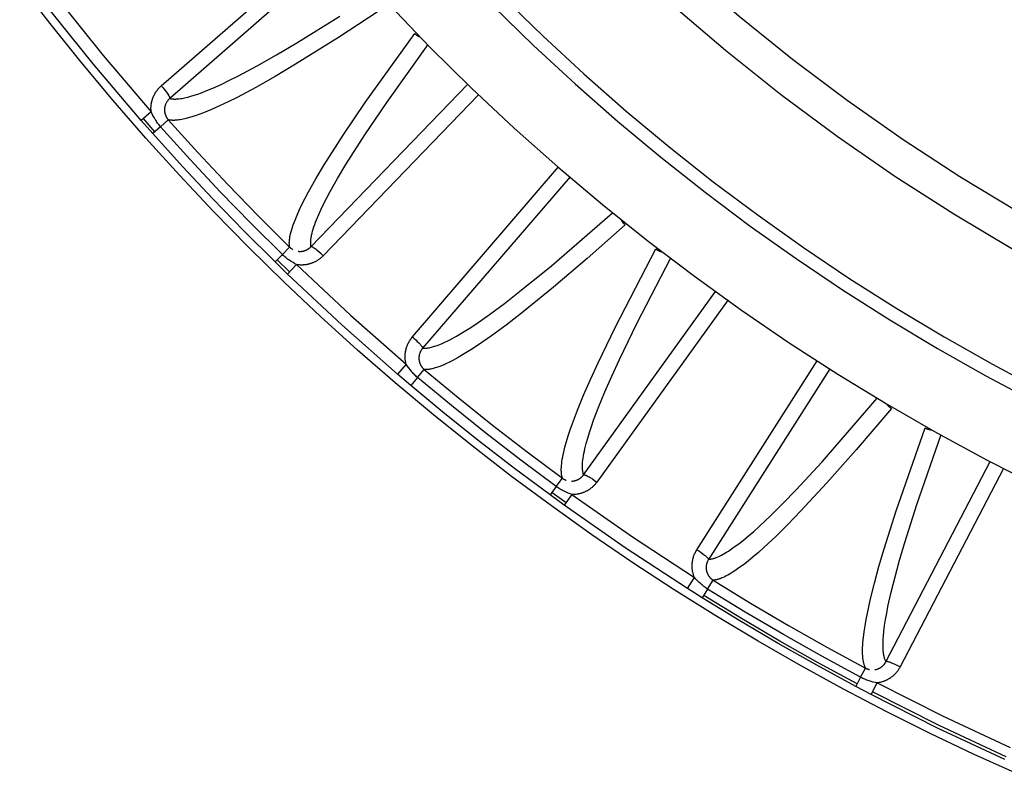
# Model space of a CAD drawing. Header units: millimetres. Extents: x -2637 to -1637, y 678 to 1678.
# Tile 214 of 256: x -2101 to -2068, y 1354 to 1379. Entities that reach past the tile are written whole.
import ezdxf

# ---------------------------------------------------------------- set-up
doc = ezdxf.new("R2010")
doc.units = ezdxf.units.MM
doc.layers.add('Make2D$B.SHOW mini', color=7, linetype='Continuous', true_color=0x000000)

msp = doc.modelspace()

# ---------------------------------------------------------------- linework, layer by layer
at = {"layer": 'Make2D$B.SHOW mini', "color": 18, "lineweight": -3, "true_color": 0x000000}
for points in [[(-2093.672, 1400.607), (-2092.628, 1398.639), (-2091.513, 1396.696), (-2090.329, 1394.784), (-2089.078, 1392.907), (-2087.76, 1391.066), (-2086.378, 1389.267), (-2084.932, 1387.512), (-2083.427, 1385.804), (-2081.863, 1384.147), (-2080.243, 1382.544), (-2078.571, 1380.997), (-2076.849, 1379.509), (-2075.081, 1378.082), (-2073.269, 1376.718), (-2071.417, 1375.419), (-2069.529, 1374.188), (-2067.608, 1373.024)], [(-2094.707, 1400.08), (-2093.63, 1398.051), (-2092.479, 1396.05), (-2091.257, 1394.08), (-2089.964, 1392.147), (-2088.602, 1390.252), (-2087.172, 1388.401), (-2085.677, 1386.596), (-2084.119, 1384.841), (-2082.5, 1383.139), (-2080.824, 1381.493), (-2079.093, 1379.907), (-2077.311, 1378.383), (-2075.48, 1376.923), (-2073.605, 1375.529), (-2071.689, 1374.204), (-2069.735, 1372.949), (-2067.748, 1371.765)], [(-2096.028, 1377.196), (-2090.427, 1382.088)], [(-2090.098, 1381.713), (-2095.747, 1376.777)], [(-2067.596, 1354.34), (-2069.057, 1355.002), (-2070.511, 1355.693), (-2071.956, 1356.415), (-2073.391, 1357.167), (-2074.815, 1357.948), (-2076.227, 1358.759), (-2077.627, 1359.6), (-2079.014, 1360.469), (-2080.386, 1361.367), (-2081.743, 1362.294), (-2083.084, 1363.249), (-2084.408, 1364.232), (-2085.714, 1365.241), (-2087.001, 1366.278), (-2088.269, 1367.34), (-2089.517, 1368.428), (-2090.744, 1369.542), (-2091.949, 1370.679), (-2093.132, 1371.841), (-2094.291, 1373.025), (-2095.427, 1374.232), (-2096.538, 1375.461), (-2097.624, 1376.71), (-2098.684, 1377.98), (-2099.719, 1379.269), (-2100.726, 1380.577)], [(-2099.488, 1380.121), (-2097.954, 1378.203), (-2096.364, 1376.331)], [(-2084.71, 1380.163), (-2083.373, 1378.86), (-2082.004, 1377.593), (-2080.602, 1376.362), (-2079.171, 1375.169), (-2077.712, 1374.015), (-2076.226, 1372.901), (-2074.714, 1371.828), (-2073.179, 1370.796), (-2071.623, 1369.806), (-2070.046, 1368.86), (-2068.451, 1367.957), (-2066.839, 1367.097)], [(-2096.691, 1376.045), (-2098.29, 1377.927), (-2099.832, 1379.855)], [(-2088.508, 1379.872), (-2090.148, 1378.799), (-2091.572, 1377.913), (-2092.246, 1377.514), (-2092.896, 1377.146), (-2093.514, 1376.816), (-2093.809, 1376.669), (-2094.092, 1376.534), (-2094.364, 1376.412), (-2094.622, 1376.306), (-2094.745, 1376.259), (-2094.865, 1376.216), (-2094.98, 1376.178), (-2095.091, 1376.144), (-2095.198, 1376.116), (-2095.249, 1376.103), (-2095.299, 1376.092), (-2095.348, 1376.082), (-2095.396, 1376.074), (-2095.443, 1376.067), (-2095.488, 1376.061), (-2095.531, 1376.057), (-2095.573, 1376.054), (-2095.594, 1376.053), (-2095.614, 1376.053), (-2095.634, 1376.053), (-2095.653, 1376.053), (-2095.672, 1376.054), (-2095.691, 1376.055), (-2095.709, 1376.057), (-2095.727, 1376.059), (-2095.745, 1376.061), (-2095.762, 1376.064), (-2095.778, 1376.067), (-2095.794, 1376.071)], [(-2088.457, 1379.887), (-2087.112, 1378.487), (-2085.73, 1377.122), (-2084.315, 1375.794), (-2082.866, 1374.505), (-2081.387, 1373.254), (-2079.877, 1372.044), (-2078.34, 1370.875), (-2076.777, 1369.748), (-2075.189, 1368.665), (-2073.578, 1367.626), (-2071.946, 1366.631), (-2070.296, 1365.681), (-2068.627, 1364.776), (-2066.944, 1363.918)], [(-2085.024, 1379.85), (-2083.678, 1378.539), (-2082.3, 1377.264), (-2080.89, 1376.025), (-2079.451, 1374.825), (-2077.982, 1373.664), (-2076.487, 1372.543), (-2074.966, 1371.463), (-2073.422, 1370.425), (-2071.856, 1369.43), (-2070.269, 1368.477), (-2068.664, 1367.568), (-2067.043, 1366.704)], [(-2095.747, 1376.777), (-2095.731, 1376.774), (-2095.714, 1376.771), (-2095.697, 1376.768), (-2095.68, 1376.766), (-2095.662, 1376.764), (-2095.644, 1376.763), (-2095.625, 1376.762), (-2095.606, 1376.761), (-2095.587, 1376.761), (-2095.567, 1376.761), (-2095.547, 1376.761), (-2095.526, 1376.762), (-2095.484, 1376.765), (-2095.44, 1376.77), (-2095.395, 1376.776), (-2095.349, 1376.783), (-2095.301, 1376.791), (-2095.252, 1376.802), (-2095.202, 1376.813), (-2095.15, 1376.826), (-2095.044, 1376.855), (-2094.933, 1376.889), (-2094.818, 1376.927), (-2094.698, 1376.97), (-2094.575, 1377.018), (-2094.317, 1377.125), (-2094.046, 1377.247), (-2093.763, 1377.382), (-2093.469, 1377.531), (-2092.851, 1377.861), (-2092.202, 1378.23), (-2091.53, 1378.629), (-2090.107, 1379.517)], [(-2091.769, 1371.844), (-2091.771, 1371.855), (-2091.773, 1371.866), (-2091.775, 1371.878), (-2091.776, 1371.889), (-2091.777, 1371.901), (-2091.778, 1371.913), (-2091.779, 1371.938), (-2091.78, 1371.963), (-2091.78, 1371.99), (-2091.779, 1372.016), (-2091.777, 1372.044), (-2091.774, 1372.072), (-2091.771, 1372.101), (-2091.767, 1372.131), (-2091.762, 1372.162), (-2091.757, 1372.193), (-2091.75, 1372.225), (-2091.736, 1372.29), (-2091.718, 1372.359), (-2091.698, 1372.43), (-2091.675, 1372.504), (-2091.649, 1372.58), (-2091.62, 1372.659), (-2091.589, 1372.74), (-2091.518, 1372.91), (-2091.438, 1373.089), (-2091.348, 1373.277), (-2091.249, 1373.473), (-2091.141, 1373.678), (-2090.899, 1374.11), (-2090.625, 1374.571), (-2089.992, 1375.566), (-2089.266, 1376.64), (-2087.617, 1378.936)], [(-2087.617, 1378.936), (-2087.608, 1378.927), (-2087.598, 1378.918), (-2087.589, 1378.909), (-2087.579, 1378.901), (-2087.57, 1378.893), (-2087.56, 1378.885), (-2087.55, 1378.878), (-2087.54, 1378.871), (-2087.53, 1378.864), (-2087.519, 1378.858), (-2087.509, 1378.851), (-2087.498, 1378.845), (-2087.487, 1378.84), (-2087.476, 1378.834), (-2087.465, 1378.829), (-2087.454, 1378.824), (-2087.445, 1378.821), (-2087.435, 1378.817)], [(-2091.061, 1371.856), (-2091.063, 1371.868), (-2091.065, 1371.879), (-2091.066, 1371.89), (-2091.067, 1371.902), (-2091.068, 1371.914), (-2091.069, 1371.926), (-2091.071, 1371.951), (-2091.071, 1371.976), (-2091.071, 1372.002), (-2091.069, 1372.029), (-2091.067, 1372.057), (-2091.065, 1372.085), (-2091.061, 1372.114), (-2091.057, 1372.144), (-2091.052, 1372.174), (-2091.046, 1372.206), (-2091.04, 1372.238), (-2091.025, 1372.303), (-2091.007, 1372.372), (-2090.986, 1372.443), (-2090.963, 1372.517), (-2090.936, 1372.593), (-2090.908, 1372.672), (-2090.876, 1372.753), (-2090.805, 1372.922), (-2090.724, 1373.101), (-2090.634, 1373.289), (-2090.534, 1373.485), (-2090.425, 1373.69), (-2090.182, 1374.121), (-2089.908, 1374.582), (-2089.274, 1375.576), (-2088.547, 1376.648), (-2087.168, 1378.572)], [(-2096.364, 1376.331), (-2096.366, 1376.353), (-2096.368, 1376.375), (-2096.369, 1376.397), (-2096.37, 1376.418), (-2096.371, 1376.439), (-2096.37, 1376.46), (-2096.37, 1376.481), (-2096.369, 1376.501), (-2096.367, 1376.521), (-2096.366, 1376.541), (-2096.364, 1376.56), (-2096.361, 1376.58), (-2096.358, 1376.599), (-2096.355, 1376.617), (-2096.352, 1376.636), (-2096.348, 1376.654), (-2096.344, 1376.672), (-2096.34, 1376.689), (-2096.335, 1376.706), (-2096.33, 1376.723), (-2096.32, 1376.756), (-2096.309, 1376.788), (-2096.297, 1376.818), (-2096.284, 1376.848), (-2096.271, 1376.877), (-2096.257, 1376.905), (-2096.242, 1376.933), (-2096.226, 1376.959), (-2096.21, 1376.985), (-2096.193, 1377.011), (-2096.176, 1377.035), (-2096.157, 1377.06), (-2096.138, 1377.083), (-2096.118, 1377.107), (-2096.097, 1377.13), (-2096.075, 1377.152), (-2096.052, 1377.174), (-2096.028, 1377.196)], [(-2096.028, 1377.196), (-2095.97, 1377.127), (-2095.912, 1377.056), (-2095.858, 1376.985), (-2095.834, 1376.952), (-2095.812, 1376.92), (-2095.793, 1376.891), (-2095.785, 1376.877), (-2095.777, 1376.865), (-2095.77, 1376.853), (-2095.764, 1376.841), (-2095.759, 1376.831), (-2095.757, 1376.826), (-2095.755, 1376.822), (-2095.753, 1376.817), (-2095.751, 1376.813), (-2095.75, 1376.809), (-2095.748, 1376.805), (-2095.747, 1376.802), (-2095.747, 1376.8), (-2095.746, 1376.799), (-2095.746, 1376.797), (-2095.746, 1376.796), (-2095.745, 1376.794), (-2095.745, 1376.793), (-2095.745, 1376.791), (-2095.745, 1376.79), (-2095.745, 1376.789), (-2095.745, 1376.788), (-2095.745, 1376.788), (-2095.745, 1376.787), (-2095.745, 1376.787), (-2095.745, 1376.786), (-2095.745, 1376.785), (-2095.745, 1376.785), (-2095.745, 1376.784), (-2095.745, 1376.784), (-2095.745, 1376.783), (-2095.745, 1376.783), (-2095.745, 1376.782), (-2095.745, 1376.782), (-2095.745, 1376.782), (-2095.745, 1376.781), (-2095.745, 1376.781), (-2095.746, 1376.78), (-2095.746, 1376.78), (-2095.746, 1376.78), (-2095.746, 1376.779), (-2095.746, 1376.779), (-2095.746, 1376.779), (-2095.747, 1376.778), (-2095.747, 1376.778), (-2095.747, 1376.778), (-2095.747, 1376.777)], [(-2091.061, 1371.856), (-2085.856, 1377.258)], [(-2095.747, 1376.777), (-2095.76, 1376.766), (-2095.772, 1376.755), (-2095.783, 1376.743), (-2095.794, 1376.731), (-2095.804, 1376.719), (-2095.814, 1376.707), (-2095.824, 1376.694), (-2095.833, 1376.682), (-2095.841, 1376.668), (-2095.85, 1376.655), (-2095.858, 1376.641), (-2095.865, 1376.627), (-2095.872, 1376.612), (-2095.879, 1376.597), (-2095.886, 1376.581), (-2095.892, 1376.565), (-2095.895, 1376.557), (-2095.897, 1376.548), (-2095.9, 1376.54), (-2095.902, 1376.531), (-2095.905, 1376.522), (-2095.907, 1376.513), (-2095.909, 1376.504), (-2095.911, 1376.495), (-2095.913, 1376.485), (-2095.914, 1376.475), (-2095.916, 1376.465), (-2095.917, 1376.455), (-2095.918, 1376.445), (-2095.919, 1376.435), (-2095.919, 1376.424), (-2095.92, 1376.414), (-2095.92, 1376.403), (-2095.92, 1376.392), (-2095.919, 1376.381), (-2095.919, 1376.37), (-2095.918, 1376.359), (-2095.917, 1376.347), (-2095.916, 1376.336), (-2095.914, 1376.325), (-2095.912, 1376.313), (-2095.91, 1376.302), (-2095.907, 1376.29), (-2095.905, 1376.279), (-2095.902, 1376.268), (-2095.898, 1376.256), (-2095.895, 1376.245), (-2095.891, 1376.234), (-2095.887, 1376.222), (-2095.882, 1376.211), (-2095.878, 1376.2), (-2095.873, 1376.189), (-2095.867, 1376.179), (-2095.862, 1376.168), (-2095.856, 1376.157), (-2095.85, 1376.147), (-2095.844, 1376.137), (-2095.838, 1376.127), (-2095.831, 1376.117), (-2095.824, 1376.107), (-2095.817, 1376.098), (-2095.81, 1376.089), (-2095.802, 1376.08), (-2095.794, 1376.071)], [(-2085.503, 1376.904), (-2090.657, 1371.556)], [(-2096.364, 1376.331), (-2096.691, 1376.045)], [(-2096.238, 1375.677), (-2096.618, 1376.109)], [(-2096.052, 1375.842), (-2096.078, 1375.872), (-2096.103, 1375.901), (-2096.126, 1375.932), (-2096.149, 1375.962), (-2096.171, 1375.993), (-2096.192, 1376.024), (-2096.213, 1376.055), (-2096.232, 1376.086), (-2096.269, 1376.148), (-2096.303, 1376.21), (-2096.335, 1376.271), (-2096.364, 1376.331)], [(-2096.052, 1375.842), (-2095.794, 1376.071)], [(-2095.794, 1376.071), (-2094.816, 1374.988), (-2093.819, 1373.922), (-2092.803, 1372.874), (-2091.769, 1371.844)], [(-2096.31, 1375.613), (-2096.691, 1376.045)], [(-2096.052, 1375.842), (-2096.31, 1375.613)], [(-2092.01, 1371.597), (-2093.049, 1372.632), (-2094.069, 1373.684), (-2095.07, 1374.754), (-2096.052, 1375.842)], [(-2092.251, 1371.351), (-2093.294, 1372.39), (-2094.318, 1373.447), (-2095.324, 1374.521), (-2096.31, 1375.613)], [(-2087.695, 1368.86), (-2082.843, 1374.508)], [(-2082.465, 1374.182), (-2087.357, 1368.486)], [(-2087.357, 1368.486), (-2087.343, 1368.485), (-2087.329, 1368.484), (-2087.314, 1368.484), (-2087.299, 1368.484), (-2087.284, 1368.485), (-2087.269, 1368.485), (-2087.253, 1368.486), (-2087.237, 1368.488), (-2087.221, 1368.489), (-2087.205, 1368.491), (-2087.171, 1368.496), (-2087.137, 1368.503), (-2087.102, 1368.51), (-2087.066, 1368.519), (-2087.029, 1368.529), (-2086.991, 1368.54), (-2086.952, 1368.552), (-2086.913, 1368.565), (-2086.872, 1368.58), (-2086.79, 1368.612), (-2086.704, 1368.649), (-2086.615, 1368.689), (-2086.524, 1368.734), (-2086.43, 1368.782), (-2086.234, 1368.889), (-2086.029, 1369.01), (-2085.816, 1369.144), (-2085.595, 1369.289), (-2085.132, 1369.612), (-2084.644, 1369.972), (-2084.137, 1370.365), (-2083.079, 1371.224), (-2081.052, 1372.98)], [(-2080.633, 1372.581), (-2081.898, 1371.464), (-2083.019, 1370.509), (-2084.078, 1369.65), (-2084.586, 1369.258), (-2085.075, 1368.899), (-2085.539, 1368.577), (-2085.76, 1368.432), (-2085.974, 1368.299), (-2086.179, 1368.178), (-2086.278, 1368.123), (-2086.375, 1368.071), (-2086.469, 1368.023), (-2086.561, 1367.979), (-2086.649, 1367.939), (-2086.735, 1367.903), (-2086.818, 1367.871), (-2086.858, 1367.856), (-2086.898, 1367.843), (-2086.937, 1367.831), (-2086.974, 1367.82), (-2087.011, 1367.811), (-2087.048, 1367.802), (-2087.083, 1367.795), (-2087.117, 1367.789), (-2087.151, 1367.784), (-2087.167, 1367.782), (-2087.183, 1367.781), (-2087.199, 1367.779), (-2087.215, 1367.778), (-2087.23, 1367.778), (-2087.245, 1367.778), (-2087.26, 1367.778), (-2087.275, 1367.778), (-2087.289, 1367.779), (-2087.303, 1367.78)], [(-2080.764, 1372.741), (-2080.759, 1372.732), (-2080.753, 1372.722), (-2080.747, 1372.711), (-2080.741, 1372.701), (-2080.734, 1372.69), (-2080.727, 1372.68), (-2080.72, 1372.671), (-2080.713, 1372.661), (-2080.705, 1372.651), (-2080.697, 1372.642), (-2080.689, 1372.633), (-2080.68, 1372.624), (-2080.671, 1372.615), (-2080.662, 1372.606), (-2080.653, 1372.598), (-2080.643, 1372.59), (-2080.633, 1372.581)], [(-2092.01, 1371.597), (-2091.769, 1371.844)], [(-2091.769, 1371.844), (-2091.762, 1371.837), (-2091.755, 1371.831), (-2091.748, 1371.825), (-2091.741, 1371.819), (-2091.735, 1371.813), (-2091.728, 1371.807), (-2091.714, 1371.797), (-2091.7, 1371.787), (-2091.687, 1371.779), (-2091.674, 1371.771), (-2091.66, 1371.763)], [(-2091.489, 1371.707), (-2091.473, 1371.705), (-2091.457, 1371.703), (-2091.44, 1371.702), (-2091.424, 1371.702), (-2091.406, 1371.702), (-2091.389, 1371.703), (-2091.38, 1371.704), (-2091.372, 1371.704), (-2091.363, 1371.705), (-2091.354, 1371.707), (-2091.345, 1371.708), (-2091.336, 1371.709), (-2091.327, 1371.711), (-2091.318, 1371.713), (-2091.309, 1371.715), (-2091.3, 1371.717), (-2091.29, 1371.72), (-2091.281, 1371.722), (-2091.272, 1371.725), (-2091.263, 1371.728), (-2091.253, 1371.731), (-2091.244, 1371.735), (-2091.235, 1371.739), (-2091.225, 1371.742), (-2091.216, 1371.747), (-2091.207, 1371.751), (-2091.197, 1371.756), (-2091.188, 1371.76), (-2091.179, 1371.765), (-2091.169, 1371.771), (-2091.16, 1371.776), (-2091.151, 1371.782), (-2091.142, 1371.788), (-2091.132, 1371.795), (-2091.123, 1371.801), (-2091.114, 1371.808), (-2091.105, 1371.816), (-2091.096, 1371.823), (-2091.087, 1371.831), (-2091.078, 1371.839), (-2091.07, 1371.848), (-2091.061, 1371.856)], [(-2090.657, 1371.556), (-2090.723, 1371.617), (-2090.791, 1371.679), (-2090.859, 1371.736), (-2090.891, 1371.762), (-2090.922, 1371.785), (-2090.95, 1371.805), (-2090.963, 1371.814), (-2090.975, 1371.823), (-2090.987, 1371.83), (-2090.998, 1371.837), (-2091.008, 1371.842), (-2091.013, 1371.845), (-2091.017, 1371.847), (-2091.022, 1371.849), (-2091.026, 1371.851), (-2091.03, 1371.853), (-2091.033, 1371.854), (-2091.037, 1371.855), (-2091.038, 1371.856), (-2091.04, 1371.856), (-2091.041, 1371.857), (-2091.043, 1371.857), (-2091.044, 1371.858), (-2091.046, 1371.858), (-2091.047, 1371.858), (-2091.048, 1371.858), (-2091.05, 1371.858), (-2091.05, 1371.859), (-2091.051, 1371.859), (-2091.051, 1371.859), (-2091.052, 1371.859), (-2091.052, 1371.859), (-2091.053, 1371.859), (-2091.053, 1371.859), (-2091.054, 1371.859), (-2091.054, 1371.859), (-2091.055, 1371.859), (-2091.055, 1371.858), (-2091.056, 1371.858), (-2091.056, 1371.858), (-2091.057, 1371.858), (-2091.057, 1371.858), (-2091.058, 1371.858), (-2091.058, 1371.858), (-2091.058, 1371.858), (-2091.059, 1371.858), (-2091.059, 1371.858), (-2091.06, 1371.857), (-2091.06, 1371.857), (-2091.06, 1371.857), (-2091.06, 1371.857), (-2091.061, 1371.857), (-2091.061, 1371.856)], [(-2092.01, 1371.597), (-2092.251, 1371.351)], [(-2091.537, 1371.262), (-2091.595, 1371.294), (-2091.655, 1371.329), (-2091.715, 1371.366), (-2091.775, 1371.406), (-2091.806, 1371.427), (-2091.836, 1371.449), (-2091.866, 1371.471), (-2091.895, 1371.495), (-2091.924, 1371.519), (-2091.953, 1371.544), (-2091.982, 1371.57), (-2092.01, 1371.597)], [(-2090.657, 1371.556), (-2090.675, 1371.538), (-2090.693, 1371.52), (-2090.711, 1371.504), (-2090.73, 1371.488), (-2090.748, 1371.472), (-2090.767, 1371.457), (-2090.786, 1371.443), (-2090.804, 1371.43), (-2090.823, 1371.417), (-2090.842, 1371.404), (-2090.862, 1371.393), (-2090.881, 1371.381), (-2090.9, 1371.371), (-2090.919, 1371.36), (-2090.938, 1371.351), (-2090.958, 1371.342), (-2090.977, 1371.333), (-2090.996, 1371.325), (-2091.016, 1371.317), (-2091.035, 1371.31), (-2091.054, 1371.303), (-2091.073, 1371.297), (-2091.092, 1371.291), (-2091.111, 1371.285), (-2091.13, 1371.28), (-2091.149, 1371.276), (-2091.168, 1371.271), (-2091.187, 1371.267), (-2091.205, 1371.264), (-2091.224, 1371.261), (-2091.242, 1371.258), (-2091.261, 1371.256), (-2091.279, 1371.254), (-2091.297, 1371.252), (-2091.315, 1371.251), (-2091.333, 1371.25), (-2091.351, 1371.249), (-2091.368, 1371.249), (-2091.403, 1371.249), (-2091.438, 1371.251), (-2091.471, 1371.254), (-2091.504, 1371.257), (-2091.537, 1371.262)], [(-2082.716, 1364.17), (-2082.719, 1364.181), (-2082.723, 1364.191), (-2082.726, 1364.202), (-2082.729, 1364.212), (-2082.734, 1364.235), (-2082.739, 1364.258), (-2082.743, 1364.281), (-2082.746, 1364.306), (-2082.749, 1364.331), (-2082.751, 1364.358), (-2082.753, 1364.384), (-2082.754, 1364.412), (-2082.755, 1364.441), (-2082.755, 1364.47), (-2082.754, 1364.5), (-2082.753, 1364.531), (-2082.748, 1364.594), (-2082.742, 1364.661), (-2082.733, 1364.73), (-2082.722, 1364.803), (-2082.709, 1364.878), (-2082.694, 1364.956), (-2082.676, 1365.037), (-2082.635, 1365.206), (-2082.585, 1365.386), (-2082.527, 1365.576), (-2082.462, 1365.776), (-2082.388, 1365.986), (-2082.218, 1366.436), (-2082.018, 1366.924), (-2081.79, 1367.448), (-2081.536, 1368.005), (-2080.962, 1369.195), (-2079.617, 1371.782)], [(-2079.617, 1371.782), (-2079.607, 1371.774), (-2079.597, 1371.767), (-2079.586, 1371.759), (-2079.575, 1371.753), (-2079.565, 1371.746), (-2079.554, 1371.74), (-2079.543, 1371.734), (-2079.532, 1371.728), (-2079.521, 1371.723), (-2079.509, 1371.718), (-2079.498, 1371.713), (-2079.486, 1371.709), (-2079.475, 1371.705), (-2079.463, 1371.701), (-2079.451, 1371.698), (-2079.439, 1371.695), (-2079.429, 1371.692), (-2079.419, 1371.69)], [(-2091.839, 1370.949), (-2092.251, 1371.351)], [(-2091.771, 1371.019), (-2092.184, 1371.42)], [(-2091.537, 1371.262), (-2091.839, 1370.949)], [(-2091.537, 1371.262), (-2089.745, 1369.582), (-2087.904, 1367.956)], [(-2082.017, 1364.284), (-2082.02, 1364.294), (-2082.023, 1364.304), (-2082.026, 1364.315), (-2082.029, 1364.326), (-2082.034, 1364.348), (-2082.039, 1364.371), (-2082.043, 1364.395), (-2082.046, 1364.42), (-2082.049, 1364.445), (-2082.051, 1364.471), (-2082.053, 1364.498), (-2082.053, 1364.526), (-2082.054, 1364.555), (-2082.054, 1364.584), (-2082.053, 1364.614), (-2082.051, 1364.645), (-2082.047, 1364.708), (-2082.04, 1364.775), (-2082.031, 1364.845), (-2082.02, 1364.917), (-2082.006, 1364.992), (-2081.99, 1365.07), (-2081.972, 1365.151), (-2081.931, 1365.32), (-2081.88, 1365.5), (-2081.822, 1365.69), (-2081.756, 1365.89), (-2081.682, 1366.1), (-2081.511, 1366.55), (-2081.311, 1367.037), (-2081.082, 1367.561), (-2080.827, 1368.117), (-2080.252, 1369.306), (-2079.122, 1371.487)], [(-2088.187, 1367.627), (-2090.037, 1369.261), (-2091.839, 1370.949)], [(-2082.017, 1364.284), (-2077.634, 1370.374)], [(-2077.221, 1370.093), (-2081.574, 1364.044)], [(-2087.904, 1367.956), (-2087.91, 1367.978), (-2087.914, 1367.999), (-2087.919, 1368.021), (-2087.922, 1368.042), (-2087.926, 1368.062), (-2087.929, 1368.083), (-2087.931, 1368.104), (-2087.933, 1368.124), (-2087.934, 1368.144), (-2087.935, 1368.164), (-2087.936, 1368.183), (-2087.936, 1368.203), (-2087.936, 1368.222), (-2087.936, 1368.241), (-2087.935, 1368.26), (-2087.934, 1368.278), (-2087.933, 1368.296), (-2087.931, 1368.314), (-2087.929, 1368.332), (-2087.926, 1368.349), (-2087.921, 1368.383), (-2087.915, 1368.416), (-2087.907, 1368.448), (-2087.899, 1368.48), (-2087.89, 1368.51), (-2087.88, 1368.54), (-2087.869, 1368.569), (-2087.857, 1368.598), (-2087.845, 1368.626), (-2087.832, 1368.653), (-2087.818, 1368.68), (-2087.803, 1368.707), (-2087.787, 1368.733), (-2087.771, 1368.759), (-2087.753, 1368.785), (-2087.735, 1368.81), (-2087.715, 1368.835), (-2087.695, 1368.86)], [(-2087.695, 1368.86), (-2087.64, 1368.813), (-2087.586, 1368.763), (-2087.532, 1368.712), (-2087.483, 1368.663), (-2087.461, 1368.639), (-2087.44, 1368.617), (-2087.422, 1368.596), (-2087.405, 1368.576), (-2087.391, 1368.558), (-2087.385, 1368.55), (-2087.379, 1368.542), (-2087.374, 1368.534), (-2087.37, 1368.528), (-2087.368, 1368.524), (-2087.366, 1368.521), (-2087.364, 1368.518), (-2087.363, 1368.515)], [(-2087.357, 1368.486), (-2087.368, 1368.473), (-2087.378, 1368.46), (-2087.388, 1368.447), (-2087.397, 1368.434), (-2087.405, 1368.42), (-2087.413, 1368.407), (-2087.421, 1368.393), (-2087.428, 1368.379), (-2087.435, 1368.365), (-2087.441, 1368.35), (-2087.447, 1368.335), (-2087.452, 1368.32), (-2087.457, 1368.305), (-2087.462, 1368.289), (-2087.466, 1368.272), (-2087.47, 1368.255), (-2087.471, 1368.247), (-2087.473, 1368.238), (-2087.474, 1368.229), (-2087.475, 1368.22), (-2087.476, 1368.211), (-2087.477, 1368.202), (-2087.478, 1368.192), (-2087.479, 1368.183), (-2087.479, 1368.173), (-2087.479, 1368.163), (-2087.479, 1368.153), (-2087.479, 1368.143), (-2087.479, 1368.133), (-2087.478, 1368.123), (-2087.477, 1368.112), (-2087.476, 1368.101), (-2087.474, 1368.091), (-2087.473, 1368.08), (-2087.471, 1368.069), (-2087.469, 1368.058), (-2087.466, 1368.047), (-2087.464, 1368.036), (-2087.461, 1368.025), (-2087.458, 1368.014), (-2087.454, 1368.003), (-2087.45, 1367.992), (-2087.446, 1367.981), (-2087.442, 1367.97), (-2087.437, 1367.959), (-2087.432, 1367.949), (-2087.427, 1367.938), (-2087.422, 1367.927), (-2087.416, 1367.917), (-2087.41, 1367.906), (-2087.404, 1367.896), (-2087.397, 1367.886), (-2087.391, 1367.876), (-2087.384, 1367.866), (-2087.377, 1367.857), (-2087.369, 1367.848), (-2087.362, 1367.838), (-2087.354, 1367.829), (-2087.346, 1367.821), (-2087.338, 1367.812), (-2087.329, 1367.804), (-2087.321, 1367.796), (-2087.312, 1367.788), (-2087.303, 1367.78)], [(-2087.904, 1367.956), (-2088.187, 1367.627)], [(-2087.526, 1367.517), (-2087.555, 1367.542), (-2087.584, 1367.568), (-2087.612, 1367.595), (-2087.639, 1367.622), (-2087.665, 1367.649), (-2087.69, 1367.677), (-2087.715, 1367.705), (-2087.739, 1367.733), (-2087.784, 1367.789), (-2087.827, 1367.845), (-2087.866, 1367.901), (-2087.904, 1367.956)], [(-2078.257, 1361.798), (-2074.269, 1368.069)], [(-2087.748, 1367.254), (-2088.187, 1367.627)], [(-2087.526, 1367.517), (-2087.303, 1367.78)], [(-2087.303, 1367.78), (-2086.18, 1366.847), (-2085.041, 1365.935), (-2083.886, 1365.042), (-2082.716, 1364.17)], [(-2073.848, 1367.8), (-2077.87, 1361.476)], [(-2087.526, 1367.517), (-2087.748, 1367.254)], [(-2083.123, 1363.614), (-2084.303, 1364.493), (-2085.467, 1365.393), (-2086.616, 1366.314), (-2087.748, 1367.254)], [(-2082.92, 1363.892), (-2084.095, 1364.768), (-2085.254, 1365.664), (-2086.398, 1366.58), (-2087.526, 1367.517)], [(-2077.87, 1361.476), (-2077.855, 1361.477), (-2077.84, 1361.479), (-2077.824, 1361.481), (-2077.808, 1361.483), (-2077.792, 1361.486), (-2077.775, 1361.49), (-2077.757, 1361.493), (-2077.739, 1361.498), (-2077.721, 1361.503), (-2077.702, 1361.508), (-2077.683, 1361.514), (-2077.663, 1361.521), (-2077.621, 1361.536), (-2077.578, 1361.553), (-2077.533, 1361.573), (-2077.485, 1361.596), (-2077.435, 1361.621), (-2077.383, 1361.65), (-2077.328, 1361.681), (-2077.27, 1361.716), (-2077.21, 1361.753), (-2077.147, 1361.795), (-2077.014, 1361.888), (-2076.869, 1361.995), (-2076.713, 1362.117), (-2076.547, 1362.254), (-2076.372, 1362.406), (-2076.187, 1362.571), (-2075.798, 1362.937), (-2075.391, 1363.34), (-2074.972, 1363.773), (-2074.102, 1364.713), (-2072.271, 1366.824)], [(-2071.957, 1366.637), (-2071.951, 1366.629), (-2071.945, 1366.62), (-2071.938, 1366.61), (-2071.93, 1366.601), (-2071.923, 1366.591), (-2071.915, 1366.582), (-2071.906, 1366.573), (-2071.898, 1366.565), (-2071.889, 1366.556), (-2071.88, 1366.548), (-2071.871, 1366.54), (-2071.861, 1366.532), (-2071.852, 1366.524), (-2071.842, 1366.517), (-2071.832, 1366.509), (-2071.821, 1366.502), (-2071.81, 1366.495), (-2071.799, 1366.489)], [(-2071.799, 1366.489), (-2072.969, 1365.113), (-2073.941, 1364.013), (-2074.814, 1363.072), (-2075.234, 1362.64), (-2075.642, 1362.237), (-2076.032, 1361.872), (-2076.217, 1361.707), (-2076.393, 1361.556), (-2076.559, 1361.42), (-2076.714, 1361.298), (-2076.859, 1361.191), (-2076.993, 1361.099), (-2077.056, 1361.058), (-2077.116, 1361.02), (-2077.174, 1360.986), (-2077.228, 1360.955), (-2077.281, 1360.927), (-2077.331, 1360.902), (-2077.379, 1360.88), (-2077.424, 1360.86), (-2077.467, 1360.843), (-2077.488, 1360.835), (-2077.509, 1360.828), (-2077.528, 1360.822), (-2077.548, 1360.816), (-2077.567, 1360.81), (-2077.585, 1360.806), (-2077.603, 1360.801), (-2077.62, 1360.798), (-2077.637, 1360.794), (-2077.654, 1360.792), (-2077.67, 1360.789), (-2077.686, 1360.787), (-2077.701, 1360.786), (-2077.716, 1360.785)], [(-2072.661, 1357.867), (-2072.666, 1357.876), (-2072.67, 1357.886), (-2072.675, 1357.895), (-2072.679, 1357.905), (-2072.687, 1357.926), (-2072.695, 1357.948), (-2072.703, 1357.97), (-2072.709, 1357.993), (-2072.716, 1358.017), (-2072.722, 1358.042), (-2072.727, 1358.068), (-2072.732, 1358.094), (-2072.737, 1358.122), (-2072.741, 1358.15), (-2072.745, 1358.179), (-2072.748, 1358.209), (-2072.753, 1358.271), (-2072.757, 1358.336), (-2072.758, 1358.405), (-2072.758, 1358.477), (-2072.756, 1358.552), (-2072.752, 1358.631), (-2072.746, 1358.712), (-2072.73, 1358.885), (-2072.707, 1359.07), (-2072.677, 1359.267), (-2072.641, 1359.476), (-2072.598, 1359.696), (-2072.493, 1360.169), (-2072.365, 1360.684), (-2072.214, 1361.237), (-2072.042, 1361.824), (-2071.644, 1363.083), (-2070.68, 1365.842)], [(-2071.985, 1358.079), (-2071.99, 1358.088), (-2071.994, 1358.098), (-2071.999, 1358.107), (-2072.003, 1358.118), (-2072.011, 1358.138), (-2072.019, 1358.16), (-2072.026, 1358.182), (-2072.033, 1358.206), (-2072.039, 1358.23), (-2072.045, 1358.255), (-2072.05, 1358.28), (-2072.055, 1358.307), (-2072.06, 1358.334), (-2072.064, 1358.363), (-2072.067, 1358.392), (-2072.07, 1358.422), (-2072.075, 1358.484), (-2072.078, 1358.55), (-2072.079, 1358.618), (-2072.079, 1358.69), (-2072.076, 1358.766), (-2072.072, 1358.844), (-2072.067, 1358.925), (-2072.05, 1359.098), (-2072.026, 1359.283), (-2071.996, 1359.48), (-2071.959, 1359.689), (-2071.915, 1359.909), (-2071.81, 1360.383), (-2071.681, 1360.897), (-2071.529, 1361.45), (-2071.356, 1362.036), (-2070.957, 1363.294), (-2070.147, 1365.621)], [(-2070.68, 1365.842), (-2070.668, 1365.836), (-2070.657, 1365.83), (-2070.645, 1365.825), (-2070.634, 1365.819), (-2070.622, 1365.814), (-2070.611, 1365.81), (-2070.599, 1365.805), (-2070.587, 1365.801), (-2070.576, 1365.798), (-2070.564, 1365.795), (-2070.552, 1365.792), (-2070.54, 1365.789), (-2070.528, 1365.787), (-2070.516, 1365.784), (-2070.503, 1365.783), (-2070.491, 1365.781), (-2070.482, 1365.78), (-2070.472, 1365.78)], [(-2071.985, 1358.079), (-2068.521, 1364.721)], [(-2068.078, 1364.491), (-2071.513, 1357.904)], [(-2082.92, 1363.892), (-2082.716, 1364.17)], [(-2082.716, 1364.17), (-2082.708, 1364.165), (-2082.701, 1364.159), (-2082.693, 1364.154), (-2082.685, 1364.149), (-2082.677, 1364.145), (-2082.67, 1364.14), (-2082.655, 1364.132), (-2082.64, 1364.124), (-2082.625, 1364.118), (-2082.611, 1364.111), (-2082.597, 1364.106)], [(-2082.419, 1364.074), (-2082.403, 1364.075), (-2082.387, 1364.076), (-2082.37, 1364.077), (-2082.354, 1364.079), (-2082.337, 1364.082), (-2082.32, 1364.085), (-2082.311, 1364.087), (-2082.303, 1364.089), (-2082.294, 1364.091), (-2082.285, 1364.094), (-2082.277, 1364.096), (-2082.268, 1364.099), (-2082.259, 1364.102), (-2082.251, 1364.105), (-2082.242, 1364.109), (-2082.233, 1364.112), (-2082.224, 1364.116), (-2082.216, 1364.12), (-2082.207, 1364.124), (-2082.198, 1364.128), (-2082.189, 1364.133), (-2082.181, 1364.137), (-2082.172, 1364.142), (-2082.163, 1364.148), (-2082.155, 1364.153), (-2082.146, 1364.159), (-2082.137, 1364.164), (-2082.129, 1364.171), (-2082.12, 1364.177), (-2082.112, 1364.184), (-2082.104, 1364.19), (-2082.095, 1364.198), (-2082.087, 1364.205), (-2082.079, 1364.213), (-2082.071, 1364.22), (-2082.063, 1364.229), (-2082.055, 1364.237), (-2082.047, 1364.246), (-2082.039, 1364.255), (-2082.032, 1364.264), (-2082.024, 1364.274), (-2082.017, 1364.284)], [(-2081.574, 1364.044), (-2081.589, 1364.023), (-2081.605, 1364.004), (-2081.62, 1363.984), (-2081.636, 1363.966), (-2081.652, 1363.948), (-2081.669, 1363.931), (-2081.685, 1363.914), (-2081.702, 1363.898), (-2081.719, 1363.883), (-2081.736, 1363.868), (-2081.753, 1363.853), (-2081.771, 1363.839), (-2081.788, 1363.826), (-2081.806, 1363.813), (-2081.823, 1363.801), (-2081.841, 1363.789), (-2081.859, 1363.778), (-2081.877, 1363.767), (-2081.895, 1363.756), (-2081.913, 1363.746), (-2081.931, 1363.737), (-2081.949, 1363.728), (-2081.967, 1363.719), (-2081.985, 1363.711), (-2082.003, 1363.704), (-2082.021, 1363.696), (-2082.039, 1363.689), (-2082.057, 1363.683), (-2082.075, 1363.677), (-2082.093, 1363.671), (-2082.111, 1363.666), (-2082.129, 1363.661), (-2082.147, 1363.656), (-2082.164, 1363.652), (-2082.182, 1363.648), (-2082.2, 1363.645), (-2082.217, 1363.642), (-2082.235, 1363.639), (-2082.269, 1363.634), (-2082.303, 1363.631), (-2082.337, 1363.629), (-2082.37, 1363.628), (-2082.403, 1363.628)], [(-2082.017, 1364.284), (-2082.017, 1364.284), (-2082.016, 1364.284), (-2082.016, 1364.285), (-2082.016, 1364.285), (-2082.016, 1364.285), (-2082.015, 1364.285), (-2082.015, 1364.285), (-2082.015, 1364.286), (-2082.014, 1364.286), (-2082.014, 1364.286), (-2082.013, 1364.286), (-2082.013, 1364.286), (-2082.013, 1364.286), (-2082.012, 1364.287), (-2082.012, 1364.287), (-2082.011, 1364.287), (-2082.011, 1364.287), (-2082.01, 1364.287), (-2082.01, 1364.287), (-2082.009, 1364.287), (-2082.009, 1364.287), (-2082.008, 1364.287), (-2082.008, 1364.287), (-2082.007, 1364.287), (-2082.006, 1364.287), (-2082.006, 1364.287), (-2082.005, 1364.287), (-2082.003, 1364.287), (-2082.002, 1364.287), (-2082.001, 1364.287), (-2081.999, 1364.287), (-2081.998, 1364.287), (-2081.996, 1364.287), (-2081.994, 1364.287), (-2081.993, 1364.286), (-2081.989, 1364.285), (-2081.985, 1364.285), (-2081.981, 1364.283), (-2081.977, 1364.282), (-2081.972, 1364.281), (-2081.967, 1364.279), (-2081.962, 1364.277), (-2081.952, 1364.273), (-2081.94, 1364.268), (-2081.927, 1364.263), (-2081.914, 1364.256), (-2081.9, 1364.249), (-2081.869, 1364.233), (-2081.835, 1364.214), (-2081.8, 1364.193), (-2081.724, 1364.146), (-2081.648, 1364.095), (-2081.574, 1364.044)], [(-2082.92, 1363.892), (-2083.123, 1363.614)], [(-2082.599, 1363.353), (-2083.056, 1363.684)], [(-2082.403, 1363.628), (-2082.466, 1363.651), (-2082.529, 1363.677), (-2082.594, 1363.705), (-2082.66, 1363.736), (-2082.693, 1363.752), (-2082.725, 1363.77), (-2082.758, 1363.788), (-2082.791, 1363.807), (-2082.823, 1363.827), (-2082.856, 1363.848), (-2082.888, 1363.869), (-2082.92, 1363.892)], [(-2082.657, 1363.275), (-2083.123, 1363.614)], [(-2082.403, 1363.628), (-2082.657, 1363.275)], [(-2082.403, 1363.628), (-2080.39, 1362.221), (-2078.336, 1360.874)], [(-2078.569, 1360.507), (-2080.634, 1361.861), (-2082.657, 1363.275)], [(-2078.336, 1360.874), (-2078.344, 1360.895), (-2078.352, 1360.915), (-2078.36, 1360.935), (-2078.366, 1360.956), (-2078.373, 1360.976), (-2078.378, 1360.996), (-2078.384, 1361.016), (-2078.388, 1361.036), (-2078.393, 1361.055), (-2078.397, 1361.075), (-2078.4, 1361.094), (-2078.403, 1361.113), (-2078.406, 1361.132), (-2078.408, 1361.151), (-2078.41, 1361.17), (-2078.411, 1361.188), (-2078.413, 1361.206), (-2078.413, 1361.224), (-2078.414, 1361.242), (-2078.414, 1361.26), (-2078.414, 1361.294), (-2078.412, 1361.328), (-2078.409, 1361.36), (-2078.405, 1361.393), (-2078.401, 1361.424), (-2078.395, 1361.455), (-2078.389, 1361.485), (-2078.381, 1361.515), (-2078.373, 1361.545), (-2078.364, 1361.574), (-2078.354, 1361.603), (-2078.343, 1361.631), (-2078.331, 1361.659), (-2078.318, 1361.688), (-2078.305, 1361.715), (-2078.29, 1361.743), (-2078.274, 1361.771), (-2078.257, 1361.798)], [(-2078.257, 1361.798), (-2078.193, 1361.756), (-2078.127, 1361.711), (-2078.063, 1361.666), (-2078.005, 1361.621), (-2077.979, 1361.6), (-2077.955, 1361.58), (-2077.934, 1361.561), (-2077.916, 1361.544), (-2077.908, 1361.536), (-2077.901, 1361.529), (-2077.894, 1361.522), (-2077.888, 1361.515), (-2077.886, 1361.512), (-2077.883, 1361.509), (-2077.881, 1361.506), (-2077.879, 1361.503), (-2077.878, 1361.501), (-2077.876, 1361.498), (-2077.875, 1361.497), (-2077.875, 1361.496), (-2077.874, 1361.494), (-2077.873, 1361.493)], [(-2077.87, 1361.476), (-2077.879, 1361.462), (-2077.887, 1361.448), (-2077.895, 1361.433), (-2077.902, 1361.419), (-2077.908, 1361.404), (-2077.914, 1361.39), (-2077.92, 1361.375), (-2077.925, 1361.36), (-2077.93, 1361.345), (-2077.934, 1361.33), (-2077.938, 1361.314), (-2077.941, 1361.298), (-2077.944, 1361.282), (-2077.946, 1361.266), (-2077.948, 1361.249), (-2077.949, 1361.232), (-2077.949, 1361.223), (-2077.949, 1361.214), (-2077.949, 1361.205), (-2077.949, 1361.196), (-2077.949, 1361.187), (-2077.949, 1361.178), (-2077.948, 1361.168), (-2077.947, 1361.159), (-2077.946, 1361.149), (-2077.945, 1361.139), (-2077.944, 1361.129), (-2077.942, 1361.119), (-2077.94, 1361.109), (-2077.938, 1361.099), (-2077.935, 1361.089), (-2077.933, 1361.079), (-2077.93, 1361.068), (-2077.927, 1361.058), (-2077.923, 1361.047), (-2077.92, 1361.037), (-2077.916, 1361.026), (-2077.912, 1361.016), (-2077.907, 1361.005), (-2077.902, 1360.995), (-2077.897, 1360.984), (-2077.892, 1360.974), (-2077.886, 1360.964), (-2077.88, 1360.954), (-2077.874, 1360.943), (-2077.868, 1360.934), (-2077.861, 1360.924), (-2077.854, 1360.914), (-2077.847, 1360.904), (-2077.84, 1360.895), (-2077.832, 1360.886), (-2077.824, 1360.877), (-2077.816, 1360.868), (-2077.808, 1360.859), (-2077.8, 1360.851), (-2077.791, 1360.842), (-2077.782, 1360.834), (-2077.773, 1360.827), (-2077.764, 1360.819), (-2077.755, 1360.812), (-2077.745, 1360.805), (-2077.736, 1360.798), (-2077.726, 1360.791), (-2077.716, 1360.785)], [(-2078.569, 1360.507), (-2078.336, 1360.874)], [(-2077.899, 1360.493), (-2077.932, 1360.514), (-2077.964, 1360.536), (-2077.995, 1360.558), (-2078.026, 1360.581), (-2078.055, 1360.604), (-2078.084, 1360.628), (-2078.113, 1360.652), (-2078.14, 1360.676), (-2078.193, 1360.725), (-2078.243, 1360.775), (-2078.291, 1360.825), (-2078.336, 1360.874)], [(-2077.899, 1360.493), (-2077.716, 1360.785)], [(-2077.716, 1360.785), (-2076.472, 1360.022), (-2075.214, 1359.281), (-2073.944, 1358.563), (-2072.661, 1357.867)], [(-2078.081, 1360.201), (-2078.569, 1360.507)], [(-2077.899, 1360.493), (-2078.081, 1360.201)], [(-2072.823, 1357.562), (-2074.111, 1358.261), (-2075.386, 1358.983), (-2076.649, 1359.727), (-2077.899, 1360.493)], [(-2072.984, 1357.258), (-2074.278, 1357.96), (-2075.559, 1358.684), (-2076.827, 1359.432), (-2078.081, 1360.201)], [(-2072.939, 1357.343), (-2074.227, 1358.042), (-2075.505, 1358.765), (-2076.773, 1359.512), (-2078.03, 1360.282)], [(-2072.823, 1357.562), (-2072.661, 1357.867)], [(-2072.661, 1357.867), (-2072.653, 1357.862), (-2072.644, 1357.858), (-2072.636, 1357.854), (-2072.627, 1357.85), (-2072.619, 1357.847), (-2072.611, 1357.843), (-2072.595, 1357.837), (-2072.579, 1357.832), (-2072.564, 1357.827), (-2072.549, 1357.823), (-2072.534, 1357.82)], [(-2072.354, 1357.814), (-2072.338, 1357.817), (-2072.322, 1357.82), (-2072.306, 1357.824), (-2072.289, 1357.828), (-2072.273, 1357.833), (-2072.257, 1357.839), (-2072.248, 1357.842), (-2072.24, 1357.845), (-2072.232, 1357.849), (-2072.224, 1357.852), (-2072.216, 1357.856), (-2072.207, 1357.86), (-2072.199, 1357.864), (-2072.191, 1357.868), (-2072.183, 1357.873), (-2072.175, 1357.878), (-2072.167, 1357.883), (-2072.158, 1357.888), (-2072.15, 1357.893), (-2072.142, 1357.899), (-2072.134, 1357.904), (-2072.126, 1357.91), (-2072.118, 1357.916), (-2072.111, 1357.923), (-2072.103, 1357.929), (-2072.095, 1357.936), (-2072.087, 1357.943), (-2072.08, 1357.951), (-2072.072, 1357.958), (-2072.065, 1357.966), (-2072.058, 1357.974), (-2072.05, 1357.982), (-2072.043, 1357.99), (-2072.036, 1357.999), (-2072.029, 1358.008), (-2072.023, 1358.017), (-2072.016, 1358.027), (-2072.009, 1358.037), (-2072.003, 1358.047), (-2071.997, 1358.057), (-2071.991, 1358.068), (-2071.985, 1358.079)], [(-2071.513, 1357.904), (-2071.525, 1357.882), (-2071.537, 1357.86), (-2071.55, 1357.839), (-2071.563, 1357.818), (-2071.577, 1357.798), (-2071.59, 1357.779), (-2071.604, 1357.76), (-2071.619, 1357.742), (-2071.633, 1357.724), (-2071.648, 1357.707), (-2071.663, 1357.69), (-2071.678, 1357.674), (-2071.694, 1357.658), (-2071.709, 1357.643), (-2071.725, 1357.628), (-2071.741, 1357.614), (-2071.757, 1357.6), (-2071.773, 1357.587), (-2071.789, 1357.574), (-2071.806, 1357.562), (-2071.822, 1357.55), (-2071.839, 1357.538), (-2071.855, 1357.527), (-2071.872, 1357.516), (-2071.889, 1357.506), (-2071.906, 1357.496), (-2071.923, 1357.487), (-2071.939, 1357.478), (-2071.956, 1357.47), (-2071.973, 1357.461), (-2071.99, 1357.454), (-2072.007, 1357.446), (-2072.024, 1357.439), (-2072.041, 1357.432), (-2072.058, 1357.426), (-2072.075, 1357.42), (-2072.092, 1357.414), (-2072.109, 1357.409), (-2072.142, 1357.4), (-2072.175, 1357.391), (-2072.209, 1357.384), (-2072.241, 1357.379), (-2072.274, 1357.374)], [(-2071.513, 1357.904), (-2071.593, 1357.945), (-2071.676, 1357.984), (-2071.757, 1358.02), (-2071.796, 1358.036), (-2071.831, 1358.049), (-2071.864, 1358.061), (-2071.879, 1358.066), (-2071.894, 1358.07), (-2071.907, 1358.074), (-2071.919, 1358.077), (-2071.93, 1358.08), (-2071.936, 1358.081), (-2071.941, 1358.082), (-2071.945, 1358.083), (-2071.95, 1358.083), (-2071.954, 1358.084), (-2071.958, 1358.084), (-2071.962, 1358.084), (-2071.963, 1358.084), (-2071.965, 1358.084), (-2071.967, 1358.084), (-2071.968, 1358.084), (-2071.97, 1358.084), (-2071.971, 1358.084), (-2071.972, 1358.084), (-2071.974, 1358.084), (-2071.975, 1358.084), (-2071.975, 1358.084), (-2071.976, 1358.084), (-2071.977, 1358.083), (-2071.977, 1358.083), (-2071.978, 1358.083), (-2071.978, 1358.083), (-2071.979, 1358.083), (-2071.979, 1358.083), (-2071.98, 1358.082), (-2071.98, 1358.082), (-2071.98, 1358.082), (-2071.981, 1358.082), (-2071.981, 1358.082), (-2071.982, 1358.082), (-2071.982, 1358.081), (-2071.982, 1358.081), (-2071.983, 1358.081), (-2071.983, 1358.081), (-2071.983, 1358.08), (-2071.984, 1358.08), (-2071.984, 1358.08), (-2071.984, 1358.08), (-2071.985, 1358.079), (-2071.985, 1358.079), (-2071.985, 1358.079), (-2071.985, 1358.079)], [(-2072.823, 1357.562), (-2072.984, 1357.258)], [(-2072.274, 1357.374), (-2072.339, 1357.388), (-2072.406, 1357.405), (-2072.474, 1357.423), (-2072.543, 1357.444), (-2072.578, 1357.456), (-2072.613, 1357.469), (-2072.648, 1357.482), (-2072.683, 1357.496), (-2072.718, 1357.511), (-2072.753, 1357.527), (-2072.788, 1357.544), (-2072.823, 1357.562)], [(-2072.475, 1356.989), (-2072.984, 1357.258)], [(-2072.475, 1356.989), (-2072.274, 1357.374)], [(-2072.274, 1357.374), (-2070.081, 1356.269), (-2067.856, 1355.229)], [(-2068.034, 1354.832), (-2070.27, 1355.878), (-2072.475, 1356.989)], [(-2067.994, 1354.921), (-2070.222, 1355.962), (-2072.43, 1357.075)]]:
    msp.add_lwpolyline(points, dxfattribs=at)

doc.saveas('drawing.dxf')
